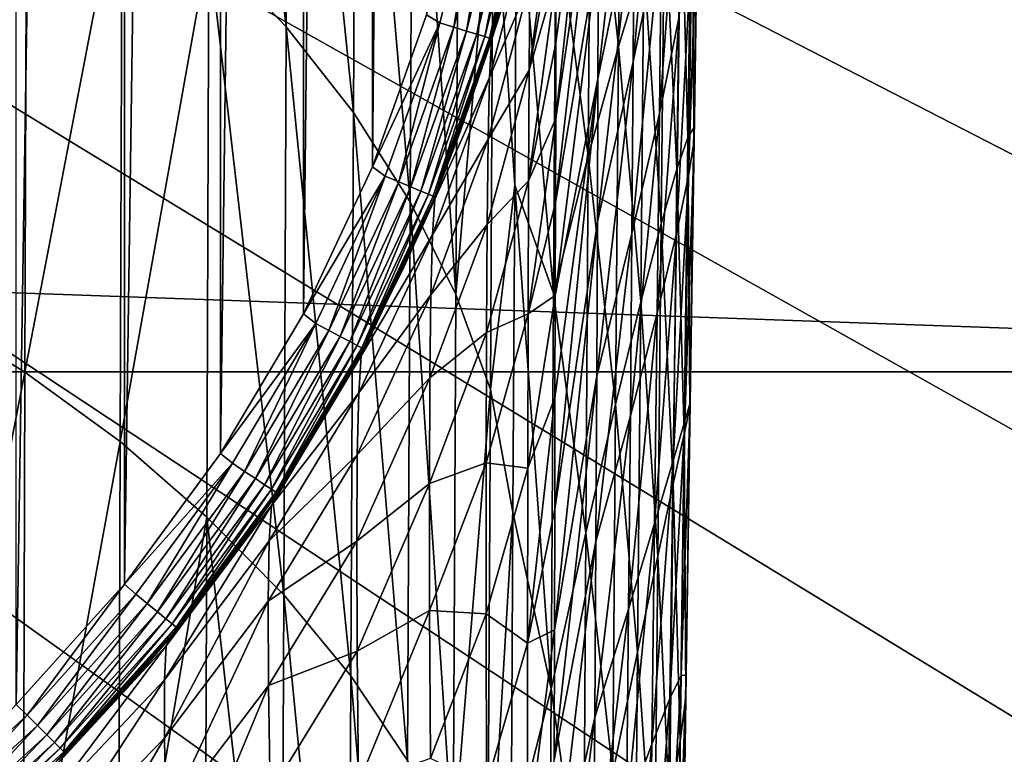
# Model space of a CAD drawing. Header units: metres. Extents: x -22 to 72, y -237 to 23.
# Tile 224 of 256: x 14.07 to 16.93, y -10.46 to -8.33. Entities that reach past the tile are written whole.
import ezdxf

# ---------------------------------------------------------------- set-up
doc = ezdxf.new("R2010")
doc.units = ezdxf.units.M
doc.layers.add('solid_509588_MEDIA_SW0001', color=7, linetype='CONTINUOUS')

msp = doc.modelspace()

# ---------------------------------------------------------------- linework, layer by layer
at = {"layer": 'solid_509588_MEDIA_SW0001'}
for points in [[(14.063028, 10.311828, 132.943756), (14.376868, 9.963041, 132.943756), (14.063032, -10.311823, 132.943756)], [(14.376868, 9.963041, 132.943756), (14.376872, -9.963037, 132.943756), (14.063032, -10.311823, 132.943756)], [(14.376868, 9.963041, 132.943756), (14.655862, 9.584217, 132.943756), (14.376872, -9.963037, 132.943756)], [(14.655862, 9.584217, 132.943756), (14.655866, -9.584211, 132.943756), (14.376872, -9.963037, 132.943756)], [(14.655862, 9.584217, 132.943756), (14.896885, 9.17904, 132.943756), (14.655866, -9.584211, 132.943756)], [(14.896885, 9.17904, 132.943756), (14.896888, -9.179035, 132.943756), (14.655866, -9.584211, 132.943756)], [(14.896885, 9.17904, 132.943756), (15.09676, 8.752755, 132.943756), (14.896888, -9.179035, 132.943756)], [(15.09676, 8.752755, 132.943756), (15.096762, -8.75275, 132.943756), (14.896888, -9.179035, 132.943756)], [(15.09676, 8.752755, 132.943756), (15.253252, 8.311133, 132.943756), (15.096762, -8.75275, 132.943756)], [(15.253252, 8.311133, 132.943756), (15.253253, -8.31113, 132.943756), (15.096762, -8.75275, 132.943756)], [(18.771223, -8.799588, 132.530869), (19.080078, -8.108154, 132.530869), (0, 0, 132.892746)], [(18.437321, -9.47928, 132.530869), (18.771223, -8.799588, 132.530869), (0, 0, 132.892746)], [(18.078817, -10.146324, 132.530869), (18.437321, -9.47928, 132.530869), (0, 0, 132.892746)], [(17.696192, -10.79983, 132.530869), (18.078817, -10.146324, 132.530869), (0, 0, 132.892746)], [(17.289955, -11.438926, 132.530869), (17.696192, -10.79983, 132.530869), (0, 0, 132.892746)], [(16.860647, -12.062758, 132.530869), (17.289955, -11.438926, 132.530869), (0, 0, 132.892746)], [(16.408842, -12.670496, 132.530869), (16.860647, -12.062758, 132.530869), (0, 0, 132.892746)], [(15.935143, -13.261327, 132.530869), (16.408842, -12.670496, 132.530869), (0, 0, 132.892746)], [(15.440181, -13.834463, 132.530869), (15.935143, -13.261327, 132.530869), (0, 0, 132.892746)], [(14.924617, -14.38914, 132.530869), (15.440181, -13.834463, 132.530869), (0, 0, 132.892746)], [(14.389139, -14.924617, 132.530869), (14.924617, -14.38914, 132.530869), (0, 0, 132.892746)], [(13.834463, -15.440181, 132.530869), (14.389139, -14.924617, 132.530869), (0, 0, 132.892746)], [(14.628847, -6.508629, 279.550934), (14.6223, -8.109147, 280.766724), (14.846395, -8.346481, 280.56723)], [(14.628847, -6.508629, 279.550934), (14.846395, -8.346481, 280.56723), (14.853539, -6.757738, 279.366028)], [(14.853539, -6.757738, 279.366028), (14.846395, -8.346481, 280.56723), (15.041436, -8.594684, 280.352356)], [(14.853539, -6.757738, 279.366028), (15.041436, -8.594684, 280.352356), (15.049065, -7.018211, 279.165924)], [(15.049065, -7.018211, 279.165924), (15.041436, -8.594684, 280.352356), (15.205945, -8.854266, 280.124329)], [(15.049065, -7.018211, 279.165924), (15.205945, -8.854266, 280.124329), (15.213944, -7.290561, 278.953003)], [(15.213944, -7.290561, 278.953003), (15.205945, -8.854266, 280.124329), (15.338685, -9.122928, 279.88382)], [(15.213944, -7.290561, 278.953003), (15.338685, -9.122928, 279.88382), (15.346945, -7.572376, 278.727661)], [(15.810287, -8.40304, 274.728119), (15.818517, -7.395683, 273.818359), (15.73037, -7.660435, 275.411133)], [(15.883995, -8.158442, 273.104553), (15.818517, -7.395683, 273.818359), (15.810287, -8.40304, 274.728119)], [(13.792571, -7.468374, 281.263123), (13.788308, -9.161889, 282.446136), (14.093621, -7.664558, 281.111816)], [(15.628298, -8.6119, 252.272263), (15.752001, -7.460939, 252.001587), (15.752331, -7.770274, 252.936127)], [(15.628298, -8.6119, 252.272263), (15.628869, -8.39319, 251.58757), (15.752001, -7.460939, 252.001587)], [(15.628869, -8.39319, 251.58757), (15.629382, -8.198941, 250.914719), (15.752001, -7.460939, 252.001587)], [(15.853157, -8.448256, 257.117157), (15.939445, -7.536455, 257.658081), (15.934764, -8.050731, 258.619812)], [(15.853157, -8.448256, 257.117157), (15.856103, -7.983825, 256.175873), (15.939445, -7.536455, 257.658081)], [(15.750987, -8.496686, 254.790726), (15.858115, -7.553561, 255.224701), (15.856103, -7.983825, 256.175873)], [(15.750987, -8.496686, 254.790726), (15.751976, -8.115892, 253.866272), (15.858115, -7.553561, 255.224701)], [(15.346945, -7.572376, 278.727661), (15.338685, -9.122928, 279.88382), (15.447124, -7.861203, 278.490265)], [(13.788308, -9.161889, 282.446136), (14.088536, -9.347514, 282.28186), (14.093621, -7.664558, 281.111816)], [(14.093621, -7.664558, 281.111816), (14.088536, -9.347514, 282.28186), (14.370809, -7.87702, 280.94519)], [(15.722941, -8.721617, 276.304291), (15.73037, -7.660435, 275.411133), (15.628243, -8.002965, 276.957062)], [(15.810287, -8.40304, 274.728119), (15.73037, -7.660435, 275.411133), (15.722941, -8.721617, 276.304291)], [(15.929073, -8.598059, 259.567322), (15.994357, -7.718677, 260.20517), (15.98684, -8.316078, 261.16568)], [(15.929073, -8.598059, 259.567322), (15.934764, -8.050731, 258.619812), (15.994357, -7.718677, 260.20517)], [(15.627667, -8.855893, 252.968521), (15.752331, -7.770274, 252.936127), (15.751976, -8.115892, 253.866272)], [(15.627667, -8.855893, 252.968521), (15.628298, -8.6119, 252.272263), (15.752331, -7.770274, 252.936127)], [(16.011993, -8.666964, 268.9375), (16.023243, -7.835957, 268.004059), (15.990875, -7.877157, 269.733002)], [(16.029081, -8.639697, 267.207245), (16.023243, -7.835957, 268.004059), (16.011993, -8.666964, 268.9375)], [(16.029081, -8.639697, 267.207245), (16.040388, -7.859434, 266.264923), (16.023243, -7.835957, 268.004059)], [(20.466829, -9.346505), (-20.466829, -9.346505), (-21.08136, -7.862974)], [(21.08136, -7.862974), (20.466829, -9.346505), (-21.08136, -7.862974)], [(14.088536, -9.347514, 282.28186), (14.364963, -9.548638, 282.101501), (14.370809, -7.87702, 280.94519)], [(14.370809, -7.87702, 280.94519), (14.364963, -9.548638, 282.101501), (14.6223, -8.109147, 280.766724)], [(15.407182, -7.877219, 132.948761), (15.292484, -8.335178, 132.948761), (15.253253, -8.31113, 132.943756)], [(15.332979, -8.347446, 132.963577), (15.292484, -8.335178, 132.948761), (15.407182, -7.877219, 132.948761)], [(15.448679, -7.885487, 132.963577), (15.332979, -8.347446, 132.963577), (15.407182, -7.877219, 132.948761)], [(15.338685, -9.122928, 279.88382), (15.438704, -9.398326, 279.631317), (15.447124, -7.861203, 278.490265)], [(15.509419, -8.805523, 278.742706), (15.447124, -7.861203, 278.490265), (15.438704, -9.398326, 279.631317)], [(15.509419, -8.805523, 278.742706), (15.514695, -7.878802, 278.031799), (15.447124, -7.861203, 278.490265)], [(15.621422, -9.119085, 277.833801), (15.514695, -7.878802, 278.031799), (15.509419, -8.805523, 278.742706)], [(15.621422, -9.119085, 277.833801), (15.628243, -8.002965, 276.957062), (15.514695, -7.878802, 278.031799)], [(15.551148, -8.472039, 250.161987), (15.630235, -7.880839, 249.606216), (15.629837, -8.028407, 250.25412)], [(15.551148, -8.472039, 250.161987), (15.553405, -8.218266, 248.972458), (15.630235, -7.880839, 249.606216)], [(15.980101, -8.759235, 270.654053), (15.990875, -7.877157, 269.733002), (15.944258, -7.984054, 271.437012)], [(16.011993, -8.666964, 268.9375), (15.990875, -7.877157, 269.733002), (15.980101, -8.759235, 270.654053)], [(16.030167, -8.676947, 265.479919), (16.040388, -7.859434, 266.264923), (16.029081, -8.639697, 267.207245)], [(16.030167, -8.676947, 265.479919), (16.041033, -7.947191, 264.532928), (16.040388, -7.859434, 266.264923)], [(15.3693, -8.358449, 132.987442), (15.332979, -8.347446, 132.963577), (15.448679, -7.885487, 132.963577)], [(15.485899, -7.892902, 132.987442), (15.3693, -8.358449, 132.987442), (15.448679, -7.885487, 132.963577)], [(15.399622, -8.367635, 133.019165), (15.3693, -8.358449, 132.987442), (15.485899, -7.892902, 132.987442)], [(15.51697, -7.899093, 133.019165), (15.399622, -8.367635, 133.019165), (15.485899, -7.892902, 132.987442)], [(15.42242, -8.374541, 133.057129), (15.399622, -8.367635, 133.019165), (15.51697, -7.899093, 133.019165)], [(15.540332, -7.903748, 133.057129), (15.42242, -8.374541, 133.057129), (15.51697, -7.899093, 133.019165)], [(15.436549, -8.378821, 133.099472), (15.42242, -8.374541, 133.057129), (15.540332, -7.903748, 133.057129)], [(15.554811, -7.906632, 133.099472), (15.436549, -8.378821, 133.099472), (15.540332, -7.903748, 133.057129)], [(15.554811, -7.906632, 133.099472), (15.4413, -8.380261, 133.143753), (15.436549, -8.378821, 133.099472)], [(15.554811, -7.906632, 133.099472), (15.55968, -7.907602, 133.143753), (15.4413, -8.380261, 133.143753)], [(15.449656, -8.352387, 245.443756), (15.4413, -8.380261, 133.143753), (15.55968, -7.907602, 133.143753)], [(15.479628, -8.247124, 245.443756), (15.449656, -8.352387, 245.443756), (15.55968, -7.907602, 133.143753)], [(15.442081, -8.385423, 246.588333), (15.449656, -8.352387, 245.443756), (15.55949, -7.922758, 246.610199)], [(15.442081, -8.385423, 246.588333), (15.55949, -7.922758, 246.610199), (15.556172, -8.034313, 247.787491)], [(15.55949, -7.922758, 246.610199), (15.449656, -8.352387, 245.443756), (15.479628, -8.247124, 245.443756)], [(16.013802, -8.778713, 263.773773), (16.041033, -7.947191, 264.532928), (16.030167, -8.676947, 265.479919)], [(16.013802, -8.778713, 263.773773), (16.023695, -8.099287, 262.826843), (16.041033, -7.947191, 264.532928)], [(15.749414, -8.911544, 255.708252), (15.856103, -7.983825, 256.175873), (15.853157, -8.448256, 257.117157)], [(15.749414, -8.911544, 255.708252), (15.750987, -8.496686, 254.790726), (15.856103, -7.983825, 256.175873)], [(15.934258, -8.917655, 272.342957), (15.944258, -7.984054, 271.437012), (15.883995, -8.158442, 273.104553)], [(15.980101, -8.759235, 270.654053), (15.944258, -7.984054, 271.437012), (15.934258, -8.917655, 272.342957)], [(15.722941, -8.721617, 276.304291), (15.628243, -8.002965, 276.957062), (15.621422, -9.119085, 277.833801)], [(15.436504, -8.49302, 247.744431), (15.556172, -8.034313, 247.787491), (15.553405, -8.218266, 248.972458)], [(15.436504, -8.49302, 247.744431), (15.442081, -8.385423, 246.588333), (15.556172, -8.034313, 247.787491)], [(15.551148, -8.472039, 250.161987), (15.629837, -8.028407, 250.25412), (15.629382, -8.198941, 250.914719)], [(15.849367, -8.945709, 258.047333), (15.934764, -8.050731, 258.619812), (15.929073, -8.598059, 259.567322)], [(15.849367, -8.945709, 258.047333), (15.853157, -8.448256, 257.117157), (15.934764, -8.050731, 258.619812)], [(14.364963, -9.548638, 282.101501), (14.615779, -9.768501, 281.908325), (14.6223, -8.109147, 280.766724)], [(14.6223, -8.109147, 280.766724), (14.615779, -9.768501, 281.908325), (14.839301, -9.993286, 281.694489)], [(14.6223, -8.109147, 280.766724), (14.839301, -9.993286, 281.694489), (14.846395, -8.346481, 280.56723)], [(15.978413, -8.945322, 262.107605), (16.023695, -8.099287, 262.826843), (16.013802, -8.778713, 263.773773)], [(15.978413, -8.945322, 262.107605), (15.98684, -8.316078, 261.16568), (16.023695, -8.099287, 262.826843)], [(15.626978, -9.125772, 253.675461), (15.751976, -8.115892, 253.866272), (15.750987, -8.496686, 254.790726)], [(15.626978, -9.125772, 253.675461), (15.627667, -8.855893, 252.968521), (15.751976, -8.115892, 253.866272)], [(15.874932, -9.144173, 273.993652), (15.883995, -8.158442, 273.104553), (15.810287, -8.40304, 274.728119)], [(15.934258, -8.917655, 272.342957), (15.883995, -8.158442, 273.104553), (15.874932, -9.144173, 273.993652)], [(15.432261, -8.671872, 248.90889), (15.553405, -8.218266, 248.972458), (15.551148, -8.472039, 250.161987)], [(15.432261, -8.671872, 248.90889), (15.436504, -8.49302, 247.744431), (15.553405, -8.218266, 248.972458)], [(15.549364, -8.793061, 251.352921), (15.629382, -8.198941, 250.914719), (15.628869, -8.39319, 251.58757)], [(15.549364, -8.793061, 251.352921), (15.551148, -8.472039, 250.161987), (15.629382, -8.198941, 250.914719)], [(15.292484, -8.335178, 132.948761), (15.096762, -8.75275, 132.943756), (15.253253, -8.31113, 132.943756)], [(15.292484, -8.335178, 132.948761), (15.133755, -8.779799, 132.948761), (15.096762, -8.75275, 132.943756)], [(15.172864, -8.79595, 132.963577), (15.133755, -8.779799, 132.948761), (15.292484, -8.335178, 132.948761)], [(15.332979, -8.347446, 132.963577), (15.172864, -8.79595, 132.963577), (15.292484, -8.335178, 132.948761)], [(15.922492, -9.177266, 260.49942), (15.98684, -8.316078, 261.16568), (15.978413, -8.945322, 262.107605)], [(15.922492, -9.177266, 260.49942), (15.929073, -8.598059, 259.567322), (15.98684, -8.316078, 261.16568)], [(14.846395, -8.346481, 280.56723), (14.839301, -9.993286, 281.694489), (15.033883, -10.228412, 281.465057)], [(14.846395, -8.346481, 280.56723), (15.033883, -10.228412, 281.465057), (15.041436, -8.594684, 280.352356)], [(15.207941, -8.810436, 132.987442), (15.172864, -8.79595, 132.963577), (15.332979, -8.347446, 132.963577)], [(15.3693, -8.358449, 132.987442), (15.207941, -8.810436, 132.987442), (15.332979, -8.347446, 132.963577)], [(15.237225, -8.82253, 133.019165), (15.207941, -8.810436, 132.987442), (15.3693, -8.358449, 132.987442)], [(15.399622, -8.367635, 133.019165), (15.237225, -8.82253, 133.019165), (15.3693, -8.358449, 132.987442)], [(15.259242, -8.831622, 133.057129), (15.237225, -8.82253, 133.019165), (15.399622, -8.367635, 133.019165)], [(15.42242, -8.374541, 133.057129), (15.259242, -8.831622, 133.057129), (15.399622, -8.367635, 133.019165)], [(15.449656, -8.352387, 245.443756), (15.350991, -8.65039, 245.443756), (15.4413, -8.380261, 133.143753)], [(15.442081, -8.385423, 246.588333), (15.350991, -8.65039, 245.443756), (15.449656, -8.352387, 245.443756)], [(15.272888, -8.837257, 133.099472), (15.259242, -8.831622, 133.057129), (15.42242, -8.374541, 133.057129)], [(15.436549, -8.378821, 133.099472), (15.272888, -8.837257, 133.099472), (15.42242, -8.374541, 133.057129)], [(15.436549, -8.378821, 133.099472), (15.277477, -8.839152, 133.143753), (15.272888, -8.837257, 133.099472)], [(15.436549, -8.378821, 133.099472), (15.4413, -8.380261, 133.143753), (15.277477, -8.839152, 133.143753)], [(15.286885, -8.81621, 245.443756), (15.277477, -8.839152, 133.143753), (15.4413, -8.380261, 133.143753)], [(15.277542, -8.846317, 246.568405), (15.286885, -8.81621, 245.443756), (15.442081, -8.385423, 246.588333)], [(15.277542, -8.846317, 246.568405), (15.442081, -8.385423, 246.588333), (15.436504, -8.49302, 247.744431)], [(15.350991, -8.65039, 245.443756), (15.286885, -8.81621, 245.443756), (15.4413, -8.380261, 133.143753)], [(15.442081, -8.385423, 246.588333), (15.286885, -8.81621, 245.443756), (15.350991, -8.65039, 245.443756)], [(15.549364, -8.793061, 251.352921), (15.628869, -8.39319, 251.58757), (15.628298, -8.6119, 252.272263)], [(15.802178, -9.441687, 275.599396), (15.810287, -8.40304, 274.728119), (15.722941, -8.721617, 276.304291)], [(15.874932, -9.144173, 273.993652), (15.810287, -8.40304, 274.728119), (15.802178, -9.441687, 275.599396)], [(15.747309, -9.359357, 256.617554), (15.853157, -8.448256, 257.117157), (15.849367, -8.945709, 258.047333)], [(15.747309, -9.359357, 256.617554), (15.749414, -8.911544, 255.708252), (15.853157, -8.448256, 257.117157)], [(15.429256, -8.919445, 250.078583), (15.551148, -8.472039, 250.161987), (15.549364, -8.793061, 251.352921)], [(15.429256, -8.919445, 250.078583), (15.432261, -8.671872, 248.90889), (15.551148, -8.472039, 250.161987)], [(15.270567, -8.94971, 247.705063), (15.436504, -8.49302, 247.744431), (15.432261, -8.671872, 248.90889)], [(15.270567, -8.94971, 247.705063), (15.277542, -8.846317, 246.568405), (15.436504, -8.49302, 247.744431)], [(15.625426, -9.745333, 255.117386), (15.750987, -8.496686, 254.790726), (15.749414, -8.911544, 255.708252)], [(15.625426, -9.745333, 255.117386), (15.626231, -9.422051, 254.391998), (15.750987, -8.496686, 254.790726)], [(15.626231, -9.422051, 254.391998), (15.626978, -9.125772, 253.675461), (15.750987, -8.496686, 254.790726)], [(15.041436, -8.594684, 280.352356), (15.033883, -10.228412, 281.465057), (15.198052, -10.474378, 281.22226)], [(15.041436, -8.594684, 280.352356), (15.198052, -10.474378, 281.22226), (15.205945, -8.854266, 280.124329)], [(15.844822, -9.475043, 258.965149), (15.929073, -8.598059, 259.567322), (15.922492, -9.177266, 260.49942)], [(15.844822, -9.475043, 258.965149), (15.849367, -8.945709, 258.047333), (15.929073, -8.598059, 259.567322)], [(15.548012, -9.178761, 252.542145), (15.628298, -8.6119, 252.272263), (15.627667, -8.855893, 252.968521)], [(15.548012, -9.178761, 252.542145), (15.549364, -8.793061, 251.352921), (15.628298, -8.6119, 252.272263)], [(16.017384, -9.450289, 268.120972), (16.029081, -8.639697, 267.207245), (16.011993, -8.666964, 268.9375)], [(16.018749, -9.437146, 266.401123), (16.029081, -8.639697, 267.207245), (16.017384, -9.450289, 268.120972)], [(16.018749, -9.437146, 266.401123), (16.030167, -8.676947, 265.479919), (16.029081, -8.639697, 267.207245)], [(15.265739, -9.123231, 248.850616), (15.432261, -8.671872, 248.90889), (15.429256, -8.919445, 250.078583)], [(15.265739, -9.123231, 248.850616), (15.270567, -8.94971, 247.705063), (15.432261, -8.671872, 248.90889)], [(16.000523, -9.528187, 269.839722), (16.011993, -8.666964, 268.9375), (15.980101, -8.759235, 270.654053)], [(16.017384, -9.450289, 268.120972), (16.011993, -8.666964, 268.9375), (16.000523, -9.528187, 269.839722)], [(16.00322, -9.488689, 264.697906), (16.030167, -8.676947, 265.479919), (16.018749, -9.437146, 266.401123)], [(16.00322, -9.488689, 264.697906), (16.013802, -8.778713, 263.773773), (16.030167, -8.676947, 265.479919)], [(15.71567, -9.814161, 277.157532), (15.722941, -8.721617, 276.304291), (15.621422, -9.119085, 277.833801)], [(15.802178, -9.441687, 275.599396), (15.722941, -8.721617, 276.304291), (15.71567, -9.814161, 277.157532)], [(15.133755, -8.779799, 132.948761), (14.896888, -9.179035, 132.943756), (15.096762, -8.75275, 132.943756)], [(15.969258, -9.671436, 271.541504), (15.980101, -8.759235, 270.654053), (15.934258, -8.917655, 272.342957)], [(16.000523, -9.528187, 269.839722), (15.980101, -8.759235, 270.654053), (15.969258, -9.671436, 271.541504)], [(15.133755, -8.779799, 132.948761), (14.932502, -9.206859, 132.948761), (14.896888, -9.179035, 132.943756)], [(14.969853, -9.22674, 132.963577), (14.932502, -9.206859, 132.948761), (15.133755, -8.779799, 132.948761)], [(15.172864, -8.79595, 132.963577), (14.969853, -9.22674, 132.963577), (15.133755, -8.779799, 132.948761)], [(15.003354, -9.244571, 132.987442), (14.969853, -9.22674, 132.963577), (15.172864, -8.79595, 132.963577)], [(15.207941, -8.810436, 132.987442), (15.003354, -9.244571, 132.987442), (15.172864, -8.79595, 132.963577)], [(15.427396, -9.233202, 251.250397), (15.549364, -8.793061, 251.352921), (15.548012, -9.178761, 252.542145)], [(15.427396, -9.233202, 251.250397), (15.429256, -8.919445, 250.078583), (15.549364, -8.793061, 251.352921)], [(15.969213, -9.605206, 263.029846), (16.013802, -8.778713, 263.773773), (16.00322, -9.488689, 264.697906)], [(15.969213, -9.605206, 263.029846), (15.978413, -8.945322, 262.107605), (16.013802, -8.778713, 263.773773)], [(15.031321, -9.259458, 133.019165), (15.003354, -9.244571, 132.987442), (15.207941, -8.810436, 132.987442)], [(15.237225, -8.82253, 133.019165), (15.031321, -9.259458, 133.019165), (15.207941, -8.810436, 132.987442)], [(15.052349, -9.27065, 133.057129), (15.031321, -9.259458, 133.019165), (15.237225, -8.82253, 133.019165)], [(15.259242, -8.831622, 133.057129), (15.052349, -9.27065, 133.057129), (15.237225, -8.82253, 133.019165)], [(15.286885, -8.81621, 245.443756), (15.187764, -9.043354, 245.443756), (15.277477, -8.839152, 133.143753)], [(15.277542, -8.846317, 246.568405), (15.187764, -9.043354, 245.443756), (15.286885, -8.81621, 245.443756)], [(15.504213, -9.753743, 279.42691), (15.509419, -8.805523, 278.742706), (15.438704, -9.398326, 279.631317)], [(15.614755, -10.266704, 278.66925), (15.509419, -8.805523, 278.742706), (15.504213, -9.753743, 279.42691)], [(15.614755, -10.266704, 278.66925), (15.621422, -9.119085, 277.833801), (15.509419, -8.805523, 278.742706)], [(15.065382, -9.277587, 133.099472), (15.052349, -9.27065, 133.057129), (15.259242, -8.831622, 133.057129)], [(15.064288, -9.300746, 246.602539), (15.076561, -9.267106, 245.461349), (15.277542, -8.846317, 246.568405)], [(15.064288, -9.300746, 246.602539), (15.277542, -8.846317, 246.568405), (15.270567, -8.94971, 247.705063)], [(15.272888, -8.837257, 133.099472), (15.065382, -9.277587, 133.099472), (15.259242, -8.831622, 133.057129)], [(15.272888, -8.837257, 133.099472), (15.069764, -9.27992, 133.143753), (15.065382, -9.277587, 133.099472)], [(15.272888, -8.837257, 133.099472), (15.277477, -8.839152, 133.143753), (15.069764, -9.27992, 133.143753)], [(15.076561, -9.267106, 245.461349), (15.069764, -9.27992, 133.143753), (15.277477, -8.839152, 133.143753)], [(15.187764, -9.043354, 245.443756), (15.076561, -9.267106, 245.461349), (15.277477, -8.839152, 133.143753)], [(15.277542, -8.846317, 246.568405), (15.076561, -9.267106, 245.461349), (15.187764, -9.043354, 245.443756)], [(15.205945, -8.854266, 280.124329), (15.198052, -10.474378, 281.22226), (15.330567, -10.729002, 280.966858)], [(15.205945, -8.854266, 280.124329), (15.330567, -10.729002, 280.966858), (15.338685, -9.122928, 279.88382)], [(15.548012, -9.178761, 252.542145), (15.627667, -8.855893, 252.968521), (15.626978, -9.125772, 253.675461)], [(15.624567, -10.095434, 255.849243), (15.749414, -8.911544, 255.708252), (15.747309, -9.359357, 256.617554)], [(15.624567, -10.095434, 255.849243), (15.625426, -9.745333, 255.117386), (15.749414, -8.911544, 255.708252)], [(15.262905, -9.364386, 250.001923), (15.429256, -8.919445, 250.078583), (15.427396, -9.233202, 251.250397)], [(15.262905, -9.364386, 250.001923), (15.265739, -9.123231, 248.850616), (15.429256, -8.919445, 250.078583)], [(15.924319, -9.881317, 273.213226), (15.934258, -8.917655, 272.342957), (15.874932, -9.144173, 273.993652)], [(15.969258, -9.671436, 271.541504), (15.934258, -8.917655, 272.342957), (15.924319, -9.881317, 273.213226)], [(15.056852, -9.4076, 247.75769), (15.270567, -8.94971, 247.705063), (15.265739, -9.123231, 248.850616)], [(15.056852, -9.4076, 247.75769), (15.064288, -9.300746, 246.602539), (15.270567, -8.94971, 247.705063)], [(15.744721, -9.839013, 257.517334), (15.849367, -8.945709, 258.047333), (15.844822, -9.475043, 258.965149)], [(15.744721, -9.839013, 257.517334), (15.747309, -9.359357, 256.617554), (15.849367, -8.945709, 258.047333)], [(15.915138, -9.787175, 261.414917), (15.978413, -8.945322, 262.107605), (15.969213, -9.605206, 263.029846)], [(15.915138, -9.787175, 261.414917), (15.922492, -9.177266, 260.49942), (15.978413, -8.945322, 262.107605)], [(15.052573, -9.587729, 248.922409), (15.265739, -9.123231, 248.850616), (15.262905, -9.364386, 250.001923)], [(15.052573, -9.587729, 248.922409), (15.056852, -9.4076, 247.75769), (15.265739, -9.123231, 248.850616)], [(15.338685, -9.122928, 279.88382), (15.330567, -10.729002, 280.966858), (15.438704, -9.398326, 279.631317)], [(15.547052, -9.626566, 253.726517), (15.626978, -9.125772, 253.675461), (15.626231, -9.422051, 254.391998)], [(15.547052, -9.626566, 253.726517), (15.548012, -9.178761, 252.542145), (15.626978, -9.125772, 253.675461)], [(15.71567, -9.814161, 277.157532), (15.621422, -9.119085, 277.833801), (15.614755, -10.266704, 278.66925)], [(13.788308, -9.161889, 282.446136), (13.784021, -10.914348, 283.551483), (14.088536, -9.347514, 282.28186)], [(15.86602, -10.159948, 274.845215), (15.874932, -9.144173, 273.993652), (15.802178, -9.441687, 275.599396)], [(15.924319, -9.881317, 273.213226), (15.874932, -9.144173, 273.993652), (15.86602, -10.159948, 274.845215)], [(14.932502, -9.206859, 132.948761), (14.655866, -9.584211, 132.943756), (14.896888, -9.179035, 132.943756)], [(15.426583, -9.610612, 252.421173), (15.548012, -9.178761, 252.542145), (15.547052, -9.626566, 253.726517)], [(15.426583, -9.610612, 252.421173), (15.427396, -9.233202, 251.250397), (15.548012, -9.178761, 252.542145)], [(15.839609, -10.03511, 259.869385), (15.922492, -9.177266, 260.49942), (15.915138, -9.787175, 261.414917)], [(15.839609, -10.03511, 259.869385), (15.844822, -9.475043, 258.965149), (15.922492, -9.177266, 260.49942)], [(14.932502, -9.206859, 132.948761), (14.690636, -9.612301, 132.948761), (14.655866, -9.584211, 132.943756)], [(14.725875, -9.635723, 132.963577), (14.690636, -9.612301, 132.948761), (14.932502, -9.206859, 132.948761)], [(14.969853, -9.22674, 132.963577), (14.725875, -9.635723, 132.963577), (14.932502, -9.206859, 132.948761)], [(14.757481, -9.656731, 132.987442), (14.725875, -9.635723, 132.963577), (14.969853, -9.22674, 132.963577)], [(15.003354, -9.244571, 132.987442), (14.757481, -9.656731, 132.987442), (14.969853, -9.22674, 132.963577)], [(14.783866, -9.674269, 133.019165), (14.757481, -9.656731, 132.987442), (15.003354, -9.244571, 132.987442)], [(15.031321, -9.259458, 133.019165), (14.783866, -9.674269, 133.019165), (15.003354, -9.244571, 132.987442)], [(15.261911, -9.670678, 251.155869), (15.427396, -9.233202, 251.250397), (15.426583, -9.610612, 252.421173)], [(15.261911, -9.670678, 251.155869), (15.262905, -9.364386, 250.001923), (15.427396, -9.233202, 251.250397)], [(14.803705, -9.687455, 133.057129), (14.783866, -9.674269, 133.019165), (15.031321, -9.259458, 133.019165)], [(15.052349, -9.27065, 133.057129), (14.803705, -9.687455, 133.057129), (15.031321, -9.259458, 133.019165)], [(14.816001, -9.695627, 133.099472), (14.803705, -9.687455, 133.057129), (15.052349, -9.27065, 133.057129)], [(15.065382, -9.277587, 133.099472), (14.816001, -9.695627, 133.099472), (15.052349, -9.27065, 133.057129)], [(15.065382, -9.277587, 133.099472), (14.820135, -9.698376, 133.143753), (14.816001, -9.695627, 133.099472)], [(15.065382, -9.277587, 133.099472), (15.069764, -9.27992, 133.143753), (14.820135, -9.698376, 133.143753)], [(14.876198, -9.612118, 245.467484), (14.820135, -9.698376, 133.143753), (15.069764, -9.27992, 133.143753)], [(15.05326, -9.310667, 245.463364), (14.876198, -9.612118, 245.467484), (15.069764, -9.27992, 133.143753)], [(15.076561, -9.267106, 245.461349), (15.05326, -9.310667, 245.463364), (15.069764, -9.27992, 133.143753)], [(15.064288, -9.300746, 246.602539), (15.05326, -9.310667, 245.463364), (15.076561, -9.267106, 245.461349)], [(14.803719, -9.734537, 246.590027), (14.815998, -9.70459, 245.465836), (15.064288, -9.300746, 246.602539)], [(14.803719, -9.734537, 246.590027), (15.064288, -9.300746, 246.602539), (15.056852, -9.4076, 247.75769)], [(15.064288, -9.300746, 246.602539), (14.815998, -9.70459, 245.465836), (14.876198, -9.612118, 245.467484)], [(15.064288, -9.300746, 246.602539), (14.876198, -9.612118, 245.467484), (15.05326, -9.310667, 245.463364)], [(19.747696, -10.783265), (-19.747696, -10.783265), (-20.466829, -9.346505)], [(20.466829, -9.346505), (19.747696, -10.783265), (-20.466829, -9.346505)], [(13.784021, -10.914348, 283.551483), (14.083443, -11.088731, 283.374542), (14.088536, -9.347514, 282.28186)], [(14.088536, -9.347514, 282.28186), (14.083443, -11.088731, 283.374542), (14.364963, -9.548638, 282.101501)], [(15.051218, -9.838432, 250.093307), (15.262905, -9.364386, 250.001923), (15.261911, -9.670678, 251.155869)], [(15.051218, -9.838432, 250.093307), (15.052573, -9.587729, 248.922409), (15.262905, -9.364386, 250.001923)], [(15.623654, -10.472769, 256.5867), (15.747309, -9.359357, 256.617554), (15.744721, -9.839013, 257.517334)], [(15.623654, -10.472769, 256.5867), (15.624567, -10.095434, 255.849243), (15.747309, -9.359357, 256.617554)], [(14.796963, -9.837461, 247.728424), (15.056852, -9.4076, 247.75769), (15.052573, -9.587729, 248.922409)], [(14.796963, -9.837461, 247.728424), (14.803719, -9.734537, 246.590027), (15.056852, -9.4076, 247.75769)], [(15.330567, -10.729002, 280.966858), (15.430466, -10.99006, 280.699615), (15.438704, -9.398326, 279.631317)], [(15.504213, -9.753743, 279.42691), (15.438704, -9.398326, 279.631317), (15.430466, -10.99006, 280.699615)], [(15.546448, -10.133906, 254.902893), (15.626231, -9.422051, 254.391998), (15.625426, -9.745333, 255.117386)], [(15.546448, -10.133906, 254.902893), (15.547052, -9.626566, 253.726517), (15.626231, -9.422051, 254.391998)], [(15.794271, -10.51042, 276.431549), (15.802178, -9.441687, 275.599396), (15.71567, -9.814161, 277.157532)], [(15.86602, -10.159948, 274.845215), (15.802178, -9.441687, 275.599396), (15.794271, -10.51042, 276.431549)], [(15.992101, -10.227984, 265.598236), (16.018749, -9.437146, 266.401123), (16.006935, -10.22654, 267.295563)], [(15.992101, -10.227984, 265.598236), (16.00322, -9.488689, 264.697906), (16.018749, -9.437146, 266.401123)], [(16.005451, -10.289947, 269.005157), (16.017384, -9.450289, 268.120972), (16.000523, -9.528187, 269.839722)], [(16.006935, -10.22654, 267.295563), (16.017384, -9.450289, 268.120972), (16.005451, -10.289947, 269.005157)], [(16.006935, -10.22654, 267.295563), (16.018749, -9.437146, 266.401123), (16.017384, -9.450289, 268.120972)], [(15.741703, -10.349401, 258.406372), (15.844822, -9.475043, 258.965149), (15.839609, -10.03511, 259.869385)], [(15.741703, -10.349401, 258.406372), (15.744721, -9.839013, 257.517334), (15.844822, -9.475043, 258.965149)], [(15.959384, -10.29452, 263.931274), (16.00322, -9.488689, 264.697906), (15.992101, -10.227984, 265.598236)], [(15.959384, -10.29452, 263.931274), (15.969213, -9.605206, 263.029846), (16.00322, -9.488689, 264.697906)], [(15.988976, -10.418361, 270.7099), (16.000523, -9.528187, 269.839722), (15.969258, -9.671436, 271.541504)], [(16.005451, -10.289947, 269.005157), (16.000523, -9.528187, 269.839722), (15.988976, -10.418361, 270.7099)], [(14.083443, -11.088731, 283.374542), (14.359127, -11.27778, 283.180847), (14.364963, -9.548638, 282.101501)], [(14.364963, -9.548638, 282.101501), (14.359127, -11.27778, 283.180847), (14.615779, -9.768501, 281.908325)], [(14.690636, -9.612301, 132.948761), (14.376872, -9.963037, 132.943756), (14.655866, -9.584211, 132.943756)], [(14.794265, -10.012484, 248.876587), (15.052573, -9.587729, 248.922409), (15.051218, -9.838432, 250.093307)], [(14.794265, -10.012484, 248.876587), (14.796963, -9.837461, 247.728424), (15.052573, -9.587729, 248.922409)], [(14.690636, -9.612301, 132.948761), (14.410455, -9.992276, 132.948761), (14.376872, -9.963037, 132.943756)], [(14.443247, -10.019017, 132.963577), (14.410455, -9.992276, 132.948761), (14.690636, -9.612301, 132.948761)], [(14.725875, -9.635723, 132.963577), (14.443247, -10.019017, 132.963577), (14.690636, -9.612301, 132.948761)], [(14.876198, -9.612118, 245.467484), (14.815998, -9.70459, 245.465836), (14.820135, -9.698376, 133.143753)], [(15.262605, -10.039618, 252.309341), (15.261911, -9.670678, 251.155869), (15.426583, -9.610612, 252.421173)], [(15.262605, -10.039618, 252.309341), (15.426583, -9.610612, 252.421173), (15.426723, -10.049144, 253.587784)], [(15.426723, -10.049144, 253.587784), (15.426583, -9.610612, 252.421173), (15.547052, -9.626566, 253.726517)], [(15.907131, -10.426607, 262.312653), (15.969213, -9.605206, 263.029846), (15.959384, -10.29452, 263.931274)], [(15.907131, -10.426607, 262.312653), (15.915138, -9.787175, 261.414917), (15.969213, -9.605206, 263.029846)], [(14.472658, -10.043001, 132.987442), (14.443247, -10.019017, 132.963577), (14.725875, -9.635723, 132.963577)], [(14.757481, -9.656731, 132.987442), (14.472658, -10.043001, 132.987442), (14.725875, -9.635723, 132.963577)], [(15.426723, -10.049144, 253.587784), (15.547052, -9.626566, 253.726517), (15.546448, -10.133906, 254.902893)], [(14.497211, -10.063024, 133.019165), (14.472658, -10.043001, 132.987442), (14.757481, -9.656731, 132.987442)], [(14.783866, -9.674269, 133.019165), (14.497211, -10.063024, 133.019165), (14.757481, -9.656731, 132.987442)], [(14.515672, -10.078078, 133.057129), (14.497211, -10.063024, 133.019165), (14.783866, -9.674269, 133.019165)], [(14.803705, -9.687455, 133.057129), (14.515672, -10.078078, 133.057129), (14.783866, -9.674269, 133.019165)], [(15.052553, -10.157018, 251.266953), (15.051218, -9.838432, 250.093307), (15.261911, -9.670678, 251.155869)], [(15.052553, -10.157018, 251.266953), (15.261911, -9.670678, 251.155869), (15.262605, -10.039618, 252.309341)], [(15.958484, -10.612495, 272.394623), (15.969258, -9.671436, 271.541504), (15.924319, -9.881317, 273.213226)], [(15.988976, -10.418361, 270.7099), (15.969258, -9.671436, 271.541504), (15.958484, -10.612495, 272.394623)], [(14.498423, -10.142082, 246.561813), (14.661315, -9.9236, 245.458527), (14.815998, -9.70459, 245.465836)], [(14.498423, -10.142082, 246.561813), (14.815998, -9.70459, 245.465836), (14.803719, -9.734537, 246.590027)], [(14.527114, -10.087409, 133.099472), (14.515672, -10.078078, 133.057129), (14.803705, -9.687455, 133.057129)], [(14.816001, -9.695627, 133.099472), (14.527114, -10.087409, 133.099472), (14.803705, -9.687455, 133.057129)], [(14.816001, -9.695627, 133.099472), (14.530961, -10.090547, 133.143753), (14.527114, -10.087409, 133.099472)], [(14.816001, -9.695627, 133.099472), (14.820135, -9.698376, 133.143753), (14.530961, -10.090547, 133.143753)], [(14.661315, -9.9236, 245.458527), (14.530961, -10.090547, 133.143753), (14.820135, -9.698376, 133.143753)], [(14.815998, -9.70459, 245.465836), (14.661315, -9.9236, 245.458527), (14.820135, -9.698376, 133.143753)], [(14.493265, -10.240476, 247.685364), (14.803719, -9.734537, 246.590027), (14.796963, -9.837461, 247.728424)], [(14.493265, -10.240476, 247.685364), (14.498423, -10.142082, 246.561813), (14.803719, -9.734537, 246.590027)], [(14.359127, -11.27778, 283.180847), (14.609293, -11.484558, 282.973328), (14.615779, -9.768501, 281.908325)], [(14.615779, -9.768501, 281.908325), (14.609293, -11.484558, 282.973328), (14.832271, -11.695981, 282.745514)], [(14.615779, -9.768501, 281.908325), (14.832271, -11.695981, 282.745514), (14.839301, -9.993286, 281.694489)], [(15.49909, -10.722896, 280.083893), (15.504213, -9.753743, 279.42691), (15.430466, -10.99006, 280.699615)], [(15.614755, -10.266704, 278.66925), (15.504213, -9.753743, 279.42691), (15.49909, -10.722896, 280.083893)], [(15.546448, -10.133906, 254.902893), (15.625426, -9.745333, 255.117386), (15.624567, -10.095434, 255.849243)], [(15.833819, -10.624764, 260.758789), (15.915138, -9.787175, 261.414917), (15.907131, -10.426607, 262.312653)], [(15.833819, -10.624764, 260.758789), (15.839609, -10.03511, 259.869385), (15.915138, -9.787175, 261.414917)], [(15.708613, -10.936899, 277.970184), (15.71567, -9.814161, 277.157532), (15.614755, -10.266704, 278.66925)], [(15.794271, -10.51042, 276.431549), (15.71567, -9.814161, 277.157532), (15.708613, -10.936899, 277.970184)], [(14.493085, -10.409935, 248.818787), (14.796963, -9.837461, 247.728424), (14.794265, -10.012484, 248.876587)], [(14.493085, -10.409935, 248.818787), (14.493265, -10.240476, 247.685364), (14.796963, -9.837461, 247.728424)], [(14.795323, -10.256951, 250.031143), (14.794265, -10.012484, 248.876587), (15.051218, -9.838432, 250.093307)], [(14.795323, -10.256951, 250.031143), (15.051218, -9.838432, 250.093307), (15.052553, -10.157018, 251.266953)], [(15.622691, -10.877126, 257.327789), (15.744721, -9.839013, 257.517334), (15.741703, -10.349401, 258.406372)], [(15.622691, -10.877126, 257.327789), (15.623654, -10.472769, 256.5867), (15.744721, -9.839013, 257.517334)], [(15.914557, -10.873785, 274.04715), (15.924319, -9.881317, 273.213226), (15.86602, -10.159948, 274.845215)], [(15.958484, -10.612495, 272.394623), (15.924319, -9.881317, 273.213226), (15.914557, -10.873785, 274.04715)], [(14.498423, -10.142082, 246.561813), (14.508389, -10.118025, 245.451096), (14.661315, -9.9236, 245.458527)], [(14.661315, -9.9236, 245.458527), (14.508389, -10.118025, 245.451096), (14.530961, -10.090547, 133.143753)], [(14.094619, -10.343175, 132.948761), (14.063032, -10.311823, 132.943756), (14.376872, -9.963037, 132.943756)], [(14.410455, -9.992276, 132.948761), (14.094619, -10.343175, 132.948761), (14.376872, -9.963037, 132.943756)], [(14.124652, -10.372981, 132.963577), (14.094619, -10.343175, 132.948761), (14.410455, -9.992276, 132.948761)], [(14.443247, -10.019017, 132.963577), (14.124652, -10.372981, 132.963577), (14.410455, -9.992276, 132.948761)], [(14.839301, -9.993286, 281.694489), (14.832271, -11.695981, 282.745514), (15.026427, -11.917184, 282.501923)], [(14.839301, -9.993286, 281.694489), (15.026427, -11.917184, 282.501923), (15.033883, -10.228412, 281.465057)], [(14.151589, -10.399714, 132.987442), (14.124652, -10.372981, 132.963577), (14.443247, -10.019017, 132.963577)], [(14.472658, -10.043001, 132.987442), (14.151589, -10.399714, 132.987442), (14.443247, -10.019017, 132.963577)], [(14.497511, -10.647856, 249.95874), (14.493085, -10.409935, 248.818787), (14.794265, -10.012484, 248.876587)], [(14.497511, -10.647856, 249.95874), (14.794265, -10.012484, 248.876587), (14.795323, -10.256951, 250.031143)], [(14.174077, -10.422031, 133.019165), (14.151589, -10.399714, 132.987442), (14.472658, -10.043001, 132.987442)], [(14.497211, -10.063024, 133.019165), (14.174077, -10.422031, 133.019165), (14.472658, -10.043001, 132.987442)], [(15.056344, -10.540795, 252.439941), (15.052553, -10.157018, 251.266953), (15.262605, -10.039618, 252.309341)], [(15.056344, -10.540795, 252.439941), (15.262605, -10.039618, 252.309341), (15.264832, -10.468716, 253.459198)], [(15.264832, -10.468716, 253.459198), (15.262605, -10.039618, 252.309341), (15.426723, -10.049144, 253.587784)], [(15.264832, -10.468716, 253.459198), (15.426723, -10.049144, 253.587784), (15.427721, -10.546266, 254.747101)], [(15.427721, -10.546266, 254.747101), (15.426723, -10.049144, 253.587784), (15.546448, -10.133906, 254.902893)], [(15.738304, -10.88941, 259.283325), (15.839609, -10.03511, 259.869385), (15.833819, -10.624764, 260.758789)], [(15.738304, -10.88941, 259.283325), (15.741703, -10.349401, 258.406372), (15.839609, -10.03511, 259.869385)], [(14.190985, -10.438811, 133.057129), (14.174077, -10.422031, 133.019165), (14.497211, -10.063024, 133.019165)], [(14.515672, -10.078078, 133.057129), (14.190985, -10.438811, 133.057129), (14.497211, -10.063024, 133.019165)], [(14.201464, -10.449212, 133.099472), (14.190985, -10.438811, 133.057129), (14.515672, -10.078078, 133.057129)], [(14.527114, -10.087409, 133.099472), (14.201464, -10.449212, 133.099472), (14.515672, -10.078078, 133.057129)], [(14.527114, -10.087409, 133.099472), (14.204988, -10.452709, 133.143753), (14.201464, -10.449212, 133.099472)], [(14.527114, -10.087409, 133.099472), (14.530961, -10.090547, 133.143753), (14.204988, -10.452709, 133.143753)], [(14.418717, -10.223401, 245.447601), (14.204988, -10.452709, 133.143753), (14.530961, -10.090547, 133.143753)], [(14.508389, -10.118025, 245.451096), (14.418717, -10.223401, 245.447601), (14.530961, -10.090547, 133.143753)], [(15.546157, -10.698212, 256.068146), (15.624567, -10.095434, 255.849243), (15.623654, -10.472769, 256.5867)], [(15.546157, -10.698212, 256.068146), (15.546448, -10.133906, 254.902893), (15.624567, -10.095434, 255.849243)], [(14.153022, -10.516068, 246.506027), (14.164055, -10.49348, 245.443756), (14.508389, -10.118025, 245.451096)], [(14.153022, -10.516068, 246.506027), (14.508389, -10.118025, 245.451096), (14.498423, -10.142082, 246.561813)], [(14.508389, -10.118025, 245.451096), (14.164055, -10.49348, 245.443756), (14.418717, -10.223401, 245.447601)], [(15.427721, -10.546266, 254.747101), (15.546448, -10.133906, 254.902893), (15.546157, -10.698212, 256.068146)], [(14.150138, -10.604715, 247.58075), (14.498423, -10.142082, 246.561813), (14.493265, -10.240476, 247.685364)], [(14.150138, -10.604715, 247.58075), (14.153022, -10.516068, 246.506027), (14.498423, -10.142082, 246.561813)], [(14.799838, -10.56822, 251.188721), (14.795323, -10.256951, 250.031143), (15.052553, -10.157018, 251.266953)], [(14.799838, -10.56822, 251.188721), (15.052553, -10.157018, 251.266953), (15.056344, -10.540795, 252.439941)], [(15.857359, -11.204532, 275.6586), (15.86602, -10.159948, 274.845215), (15.794271, -10.51042, 276.431549)], [(15.914557, -10.873785, 274.04715), (15.86602, -10.159948, 274.845215), (15.857359, -11.204532, 275.6586)], [(14.418717, -10.223401, 245.447601), (14.164055, -10.49348, 245.443756), (14.204988, -10.452709, 133.143753)], [(14.152811, -10.759247, 248.664902), (14.150138, -10.604715, 247.58075), (14.493265, -10.240476, 247.685364)], [(14.152811, -10.759247, 248.664902), (14.493265, -10.240476, 247.685364), (14.493085, -10.409935, 248.818787)], [(15.033883, -10.228412, 281.465057), (15.026427, -11.917184, 282.501923), (15.190298, -12.148643, 282.24469)], [(15.033883, -10.228412, 281.465057), (15.190298, -12.148643, 282.24469), (15.198052, -10.474378, 281.22226)], [(15.949063, -11.012057, 264.81076), (15.992101, -10.227984, 265.598236), (15.980599, -10.995365, 266.473663)], [(15.949063, -11.012057, 264.81076), (15.959384, -10.29452, 263.931274), (15.992101, -10.227984, 265.598236)], [(15.980599, -10.995365, 266.473663), (16.006935, -10.22654, 267.295563), (15.994883, -11.043872, 268.162292)], [(15.980599, -10.995365, 266.473663), (15.992101, -10.227984, 265.598236), (16.006935, -10.22654, 267.295563)], [(15.994883, -11.043872, 268.162292), (16.006935, -10.22654, 267.295563), (16.005451, -10.289947, 269.005157)], [(14.506176, -10.951632, 251.101883), (14.497511, -10.647856, 249.95874), (14.795323, -10.256951, 250.031143)], [(14.506176, -10.951632, 251.101883), (14.795323, -10.256951, 250.031143), (14.799838, -10.56822, 251.188721)], [(15.608287, -11.444693, 279.462708), (15.614755, -10.266704, 278.66925), (15.49909, -10.722896, 280.083893)], [(15.708613, -10.936899, 277.970184), (15.614755, -10.266704, 278.66925), (15.608287, -11.444693, 279.462708)], [(14.094619, -10.343175, 132.948761), (13.746128, -10.661666, 132.948761), (14.063032, -10.311823, 132.943756)], [(15.898589, -11.094381, 263.191406), (15.959384, -10.29452, 263.931274), (15.949063, -11.012057, 264.81076)], [(15.898589, -11.094381, 263.191406), (15.907131, -10.426607, 262.312653), (15.959384, -10.29452, 263.931274)], [(15.993442, -11.157403, 269.858978), (16.005451, -10.289947, 269.005157), (15.988976, -10.418361, 270.7099)], [(15.994883, -11.043872, 268.162292), (16.005451, -10.289947, 269.005157), (15.993442, -11.157403, 269.858978)], [(13.773117, -10.694253, 132.963577), (13.746128, -10.661666, 132.948761), (14.094619, -10.343175, 132.948761)], [(14.124652, -10.372981, 132.963577), (13.773117, -10.694253, 132.963577), (14.094619, -10.343175, 132.948761)], [(15.62168, -11.30876, 258.071472), (15.741703, -10.349401, 258.406372), (15.738304, -10.88941, 259.283325)], [(15.62168, -11.30876, 258.071472), (15.622691, -10.877126, 257.327789), (15.741703, -10.349401, 258.406372)], [(13.797324, -10.723482, 132.987442), (13.773117, -10.694253, 132.963577), (14.124652, -10.372981, 132.963577)], [(14.151589, -10.399714, 132.987442), (13.797324, -10.723482, 132.987442), (14.124652, -10.372981, 132.963577)], [(13.817533, -10.747882, 133.019165), (13.797324, -10.723482, 132.987442), (14.151589, -10.399714, 132.987442)], [(14.174077, -10.422031, 133.019165), (13.817533, -10.747882, 133.019165), (14.151589, -10.399714, 132.987442)], [(13.832727, -10.766229, 133.057129), (13.817533, -10.747882, 133.019165), (14.174077, -10.422031, 133.019165)], [(14.190985, -10.438811, 133.057129), (13.832727, -10.766229, 133.057129), (14.174077, -10.422031, 133.019165)], [(14.160645, -10.977332, 249.755478), (14.152811, -10.759247, 248.664902), (14.493085, -10.409935, 248.818787)], [(14.160645, -10.977332, 249.755478), (14.493085, -10.409935, 248.818787), (14.497511, -10.647856, 249.95874)], [(15.977504, -11.33621, 271.547211), (15.988976, -10.418361, 270.7099), (15.958484, -10.612495, 272.394623)], [(15.993442, -11.157403, 269.858978), (15.988976, -10.418361, 270.7099), (15.977504, -11.33621, 271.547211)], [(13.842144, -10.777598, 133.099472), (13.832727, -10.766229, 133.057129), (14.190985, -10.438811, 133.057129)], [(14.201464, -10.449212, 133.099472), (13.842144, -10.777598, 133.099472), (14.190985, -10.438811, 133.057129)], [(14.201464, -10.449212, 133.099472), (13.845311, -10.781423, 133.143753), (13.842144, -10.777598, 133.099472)], [(14.201464, -10.449212, 133.099472), (14.204988, -10.452709, 133.143753), (13.845311, -10.781423, 133.143753)], [(14.164055, -10.49348, 245.443756), (13.845311, -10.781423, 133.143753), (14.204988, -10.452709, 133.143753)], [(15.82754, -11.242857, 261.632111), (15.907131, -10.426607, 262.312653), (15.898589, -11.094381, 263.191406)], [(15.82754, -11.242857, 261.632111), (15.833819, -10.624764, 260.758789), (15.907131, -10.426607, 262.312653)]]:
    msp.add_3dface(points, dxfattribs=at)

doc.saveas('drawing.dxf')
